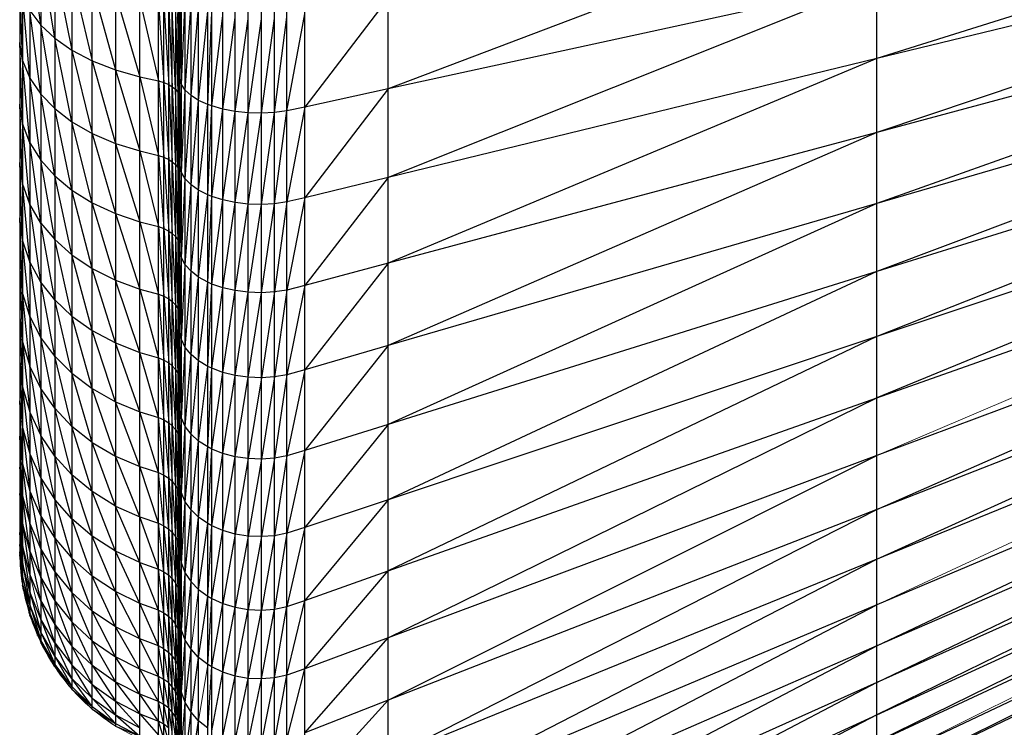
# Paper-space layout '_Right' of a CAD drawing. Header units: millimetres. Extents: x -464 to -1, y 0 to 650.
# Tile 2 of 50: x -464 to -449, y 6 to 16. Entities that reach past the tile are written whole.
import ezdxf

# ---------------------------------------------------------------- set-up
doc = ezdxf.new("R2010")
doc.units = ezdxf.units.MM

psp = doc.layouts.new('_Right')

# ---------------------------------------------------------------- linework, layer by layer
at = {"color": 7, "linetype": 'Continuous', "lineweight": 25}
for p, q in [((-461.262, 3.719), (-461.262, 646.63)), ((-463.602, 26.301), (-463.602, 8.106)), ((-463.562, 26.301), (-463.562, 7.657)), ((-463.456, 26.301), (-463.456, 7.217)), ((-463.294, 26.301), (-463.294, 6.813)), ((-463.09, 26.301), (-463.09, 6.457)), ((-462.838, 26.301), (-462.838, 6.13)), ((-462.541, 5.84), (-462.541, 26.301)), ((-462.201, 26.301), (-462.201, 5.59)), ((-461.843, 5.4), (-461.843, 26.301)), ((-461.571, 5.291), (-461.571, 26.301)), ((-461.491, 5.245), (-461.491, 26.301)), ((-461.421, 5.188), (-461.421, 26.301)), ((-461.368, 5.13), (-461.368, 26.301)), ((-461.322, 26.301), (-461.322, 5.061)), ((-461.288, 26.301), (-461.288, 4.986)), ((-461.268, 26.301), (-461.268, 4.907)), ((-461.26, 2.683), (-461.26, 26.301)), ((-461.259, 1.778), (-461.259, 26.301)), ((-461.258, 1.283), (-461.258, 26.301)), ((-461.235, 1.101), (-461.235, 26.301)), ((-461.18, 0.911), (-461.18, 26.301)), ((-461.094, 0.736), (-461.094, 26.301)), ((-460.982, 0.579), (-460.982, 26.301)), ((-460.848, 0.444), (-460.848, 26.301)), ((-460.789, 0.397), (-460.789, 26.301)), ((-460.629, 0.297), (-460.629, 26.301)), ((-460.446, 0.221), (-460.446, 26.301)), ((-460.258, 0.178), (-460.258, 26.301)), ((-460.064, 0.166), (-460.064, 26.301)), ((-459.873, 0.187), (-459.873, 26.301)), ((-459.691, 0.237), (-459.691, 26.301)), ((-459.426, 0.36), (-459.426, 26.301)), ((-458.207, 0.953), (-458.207, 26.301)), ((-451.05, 4.44), (-451.05, 26.301)), ((-439.409, 19.035), (-451.05, 15.37)), ((-439.409, 18.206), (-451.05, 14.288)), ((-439.409, 18.206), (-451.05, 15.37)), ((-451.05, 17.642), (-458.207, 14.925)), ((-439.409, 17.404), (-451.05, 13.246)), ((-439.409, 17.404), (-451.05, 14.288)), ((-463.294, 15.859), (-463.456, 17.107)), ((-463.09, 15.668), (-463.294, 16.912)), ((-463.09, 16.741), (-462.838, 15.493)), ((-462.838, 16.583), (-462.541, 15.337)), ((-461.26, 15.701), (-461.259, 16.588)), ((-439.409, 16.633), (-451.05, 13.246)), ((-439.409, 16.633), (-451.05, 12.249)), ((-463.562, 15.342), (-463.602, 16.552)), ((-462.541, 16.444), (-462.201, 15.204)), ((-451.05, 16.49), (-458.207, 13.627)), ((-451.05, 16.49), (-458.207, 14.925)), ((-463.456, 15.084), (-463.562, 16.311)), ((-462.201, 16.323), (-461.843, 15.102)), ((-461.259, 15.295), (-461.258, 16.392)), ((-461.258, 15.073), (-461.235, 16.32)), ((-461.843, 16.232), (-461.571, 15.043)), ((-461.571, 16.179), (-461.491, 15.018)), ((-461.491, 16.157), (-461.421, 14.988)), ((-461.26, 15.701), (-461.262, 16.166)), ((-461.235, 14.991), (-461.18, 16.245)), ((-461.18, 14.906), (-461.094, 16.175)), ((-458.207, 16.261), (-459.426, 14.658)), ((-463.456, 16.076), (-463.294, 15.859)), ((-463.294, 14.846), (-463.456, 16.076)), ((-461.421, 16.13), (-461.368, 14.957)), ((-461.322, 14.92), (-461.368, 16.102)), ((-461.322, 16.068), (-461.288, 14.88)), ((-461.268, 14.838), (-461.288, 16.032)), ((-461.094, 14.827), (-460.982, 16.113)), ((-460.982, 14.757), (-460.848, 16.06)), ((-460.848, 14.696), (-460.789, 16.041)), ((-459.691, 14.604), (-459.426, 16.026)), ((-461.262, 15.485), (-461.268, 15.995)), ((-461.26, 15.701), (-461.262, 15.929)), ((-460.789, 14.675), (-460.629, 16.001)), ((-460.629, 14.63), (-460.446, 15.971)), ((-460.446, 14.596), (-460.258, 15.954)), ((-460.258, 14.577), (-460.064, 15.95)), ((-460.064, 14.572), (-459.873, 15.958)), ((-459.873, 14.581), (-459.691, 15.978)), ((-439.409, 15.894), (-451.05, 12.249)), ((-439.409, 15.894), (-451.05, 11.299)), ((-463.294, 15.859), (-463.09, 15.668)), ((-463.09, 14.637), (-463.294, 15.859)), ((-463.562, 15.342), (-463.602, 15.606)), ((-463.562, 14.417), (-463.602, 15.606)), ((-463.09, 15.668), (-462.838, 15.493)), ((-462.838, 14.445), (-463.09, 15.668)), ((-461.262, 15.01), (-461.26, 15.701)), ((-461.259, 15.295), (-461.26, 15.701)), ((-462.838, 15.493), (-462.541, 15.337)), ((-462.838, 15.493), (-462.541, 14.274)), ((-461.268, 14.838), (-461.262, 15.485)), ((-463.562, 15.342), (-463.456, 15.084)), ((-463.456, 14.137), (-463.562, 15.342)), ((-462.541, 15.337), (-462.201, 15.204)), ((-462.541, 15.337), (-462.201, 14.127)), ((-461.26, 14.492), (-461.259, 15.295)), ((-461.258, 15.073), (-461.259, 15.295)), ((-451.05, 15.37), (-458.207, 12.372)), ((-451.05, 15.37), (-458.207, 13.627)), ((-462.201, 15.204), (-461.843, 15.102)), ((-462.201, 15.204), (-461.843, 14.016)), ((-439.409, 15.19), (-451.05, 11.299)), ((-439.409, 15.19), (-451.05, 10.4)), ((-463.456, 15.084), (-463.294, 14.846)), ((-463.294, 13.879), (-463.456, 15.084)), ((-461.843, 15.102), (-461.571, 15.043)), ((-461.843, 15.102), (-461.571, 13.952)), ((-461.571, 15.043), (-461.491, 15.018)), ((-461.571, 15.043), (-461.491, 13.924)), ((-461.491, 15.018), (-461.421, 14.988)), ((-461.491, 15.018), (-461.421, 13.891)), ((-461.26, 14.492), (-461.262, 15.01)), ((-461.259, 14.039), (-461.258, 15.073)), ((-461.235, 14.991), (-461.258, 15.073)), ((-461.421, 14.988), (-461.368, 14.957)), ((-461.421, 14.988), (-461.368, 13.857)), ((-461.368, 14.957), (-461.322, 14.92)), ((-461.368, 14.957), (-461.322, 13.816)), ((-461.322, 14.92), (-461.288, 14.88)), ((-461.288, 13.772), (-461.322, 14.92)), ((-461.288, 14.88), (-461.268, 14.838)), ((-461.288, 14.88), (-461.268, 13.726)), ((-461.258, 13.792), (-461.235, 14.991)), ((-461.18, 14.906), (-461.235, 14.991)), ((-461.235, 13.701), (-461.18, 14.906)), ((-461.094, 14.827), (-461.18, 14.906)), ((-458.207, 14.925), (-459.426, 14.658)), ((-458.207, 14.925), (-459.426, 13.33)), ((-463.294, 14.846), (-463.09, 14.637)), ((-463.09, 13.652), (-463.294, 14.846)), ((-461.268, 14.838), (-461.262, 14.796)), ((-461.262, 14.552), (-461.268, 14.838)), ((-461.18, 13.606), (-461.094, 14.827)), ((-460.982, 14.757), (-461.094, 14.827)), ((-461.094, 13.518), (-460.982, 14.757)), ((-460.848, 14.696), (-460.982, 14.757)), ((-463.562, 14.417), (-463.602, 14.703)), ((-463.562, 13.538), (-463.602, 14.703)), ((-463.09, 14.637), (-462.838, 14.445)), ((-462.838, 13.443), (-463.09, 14.637)), ((-460.982, 13.44), (-460.848, 14.696)), ((-460.789, 14.675), (-460.848, 14.696)), ((-460.848, 13.373), (-460.789, 14.675)), ((-460.629, 14.63), (-460.789, 14.675)), ((-460.789, 13.349), (-460.629, 14.63)), ((-460.446, 14.596), (-460.629, 14.63)), ((-460.629, 13.299), (-460.446, 14.596)), ((-460.258, 14.577), (-460.446, 14.596)), ((-460.446, 13.261), (-460.258, 14.577)), ((-460.064, 14.572), (-460.258, 14.577)), ((-460.258, 13.239), (-460.064, 14.572)), ((-459.873, 14.581), (-460.064, 14.572)), ((-460.064, 13.234), (-459.873, 14.581)), ((-459.691, 14.604), (-459.873, 14.581)), ((-459.873, 13.244), (-459.691, 14.604)), ((-459.426, 14.658), (-459.691, 14.604)), ((-459.426, 14.658), (-459.691, 13.269)), ((-462.838, 14.445), (-462.541, 14.274)), ((-462.541, 13.258), (-462.838, 14.445)), ((-461.268, 13.726), (-461.262, 14.552)), ((-461.262, 13.892), (-461.26, 14.492)), ((-461.259, 14.039), (-461.26, 14.492)), ((-451.05, 10.4), (-439.409, 14.524)), ((-463.456, 14.137), (-463.562, 14.417)), ((-463.456, 13.237), (-463.562, 14.417)), ((-451.05, 14.288), (-458.207, 11.164)), ((-451.05, 14.288), (-458.207, 12.372)), ((-463.456, 14.137), (-463.294, 13.879)), ((-463.294, 12.96), (-463.456, 14.137)), ((-462.541, 14.274), (-462.201, 14.127)), ((-462.541, 14.274), (-462.201, 13.099)), ((-462.201, 14.127), (-461.843, 14.016)), ((-462.201, 14.127), (-461.843, 12.978)), ((-461.843, 14.016), (-461.571, 13.952)), ((-461.843, 14.016), (-461.571, 12.909)), ((-461.26, 13.323), (-461.259, 14.039)), ((-461.258, 13.792), (-461.259, 14.039)), ((-463.562, 13.538), (-463.602, 13.846)), ((-463.562, 12.71), (-463.602, 13.846)), ((-463.294, 13.879), (-463.09, 13.652)), ((-463.09, 12.717), (-463.294, 13.879)), ((-461.571, 13.952), (-461.491, 13.924)), ((-461.571, 13.952), (-461.491, 12.879)), ((-461.491, 13.924), (-461.421, 13.891)), ((-461.491, 13.924), (-461.421, 12.843)), ((-461.421, 13.891), (-461.368, 13.857)), ((-461.421, 13.891), (-461.368, 12.806)), ((-461.368, 13.857), (-461.322, 13.816)), ((-461.368, 13.857), (-461.322, 12.762)), ((-461.26, 13.323), (-461.262, 13.892)), ((-451.05, 8.765), (-439.409, 13.898)), ((-439.409, 13.898), (-451.05, 9.554)), ((-461.322, 13.816), (-461.288, 13.772)), ((-461.322, 13.816), (-461.288, 12.714)), ((-461.288, 13.772), (-461.268, 13.726)), ((-461.288, 13.772), (-461.268, 12.664)), ((-461.262, 13.68), (-461.268, 13.726)), ((-461.259, 12.825), (-461.258, 13.792)), ((-461.235, 13.701), (-461.258, 13.792)), ((-461.258, 12.553), (-461.235, 13.701)), ((-461.18, 13.606), (-461.235, 13.701)), ((-463.09, 13.652), (-462.838, 13.443)), ((-462.838, 12.493), (-463.09, 13.652)), ((-461.268, 12.664), (-461.262, 13.68)), ((-461.235, 12.453), (-461.18, 13.606)), ((-461.094, 13.518), (-461.18, 13.606)), ((-458.207, 13.627), (-459.426, 13.33)), ((-458.207, 13.627), (-459.426, 12.046)), ((-463.456, 13.237), (-463.562, 13.538)), ((-463.456, 12.39), (-463.562, 13.538)), ((-462.838, 13.443), (-462.541, 13.258)), ((-462.541, 12.294), (-462.838, 13.443)), ((-461.18, 12.349), (-461.094, 13.518)), ((-460.982, 13.44), (-461.094, 13.518)), ((-461.094, 12.253), (-460.982, 13.44)), ((-460.848, 13.373), (-460.982, 13.44)), ((-461.262, 12.99), (-461.26, 13.323)), ((-461.259, 12.825), (-461.26, 13.323)), ((-460.982, 12.166), (-460.848, 13.373)), ((-460.789, 13.349), (-460.848, 13.373)), ((-460.848, 12.092), (-460.789, 13.349)), ((-460.629, 13.299), (-460.789, 13.349)), ((-460.789, 12.067), (-460.629, 13.299)), ((-460.446, 13.261), (-460.629, 13.299)), ((-459.691, 13.269), (-459.873, 13.244)), ((-459.691, 13.269), (-459.873, 11.951)), ((-459.426, 13.33), (-459.691, 13.269)), ((-459.426, 13.33), (-459.691, 11.979)), ((-451.05, 8.036), (-439.409, 13.314)), ((-439.409, 13.314), (-451.05, 8.765)), ((-463.294, 12.96), (-463.456, 13.237)), ((-463.294, 12.095), (-463.456, 13.237)), ((-462.541, 13.258), (-462.201, 13.099)), ((-462.201, 12.123), (-462.541, 13.258)), ((-460.629, 12.012), (-460.446, 13.261)), ((-460.258, 13.239), (-460.446, 13.261)), ((-460.446, 11.97), (-460.258, 13.239)), ((-460.064, 13.234), (-460.258, 13.239)), ((-460.258, 11.946), (-460.064, 13.234)), ((-459.873, 13.244), (-460.064, 13.234)), ((-460.064, 11.94), (-459.873, 13.244)), ((-451.05, 13.246), (-458.207, 11.164)), ((-451.05, 13.246), (-458.207, 10.008)), ((-463.562, 12.71), (-463.602, 13.037)), ((-463.562, 11.936), (-463.602, 13.037)), ((-462.201, 13.099), (-461.843, 12.978)), ((-462.201, 13.099), (-461.843, 11.993)), ((-461.843, 12.978), (-461.571, 12.909)), ((-461.843, 12.978), (-461.571, 11.919)), ((-461.26, 12.197), (-461.262, 12.99)), ((-463.294, 12.96), (-463.09, 12.717)), ((-463.09, 11.835), (-463.294, 12.96)), ((-461.571, 12.909), (-461.491, 12.879)), ((-461.571, 12.909), (-461.491, 11.887)), ((-461.491, 12.879), (-461.421, 12.843)), ((-461.491, 12.879), (-461.421, 11.848)), ((-461.421, 12.843), (-461.368, 12.806)), ((-461.421, 12.843), (-461.368, 11.809)), ((-463.456, 12.39), (-463.562, 12.71)), ((-463.456, 11.597), (-463.562, 12.71)), ((-463.09, 12.717), (-462.838, 12.493)), ((-462.838, 11.597), (-463.09, 12.717)), ((-461.368, 12.806), (-461.322, 12.762)), ((-461.368, 12.806), (-461.322, 11.761)), ((-461.322, 12.762), (-461.288, 12.714)), ((-461.322, 12.762), (-461.288, 11.71)), ((-461.288, 12.714), (-461.268, 12.664)), ((-461.288, 12.714), (-461.268, 11.656)), ((-461.26, 12.197), (-461.262, 12.816)), ((-461.26, 12.197), (-461.259, 12.825)), ((-461.258, 12.553), (-461.259, 12.825)), ((-439.409, 12.774), (-458.207, 5.123)), ((-461.262, 12.615), (-461.268, 12.664)), ((-461.262, 11.924), (-461.268, 12.664)), ((-461.259, 11.657), (-461.258, 12.553)), ((-461.235, 12.453), (-461.258, 12.553)), ((-462.838, 12.493), (-462.541, 12.294)), ((-462.541, 11.385), (-462.838, 12.493)), ((-461.258, 11.361), (-461.235, 12.453)), ((-461.18, 12.349), (-461.235, 12.453)), ((-463.602, 12.281), (-463.562, 11.936)), ((-463.602, 12.281), (-463.562, 11.218)), ((-463.294, 12.095), (-463.456, 12.39)), ((-463.294, 11.285), (-463.456, 12.39)), ((-462.541, 12.294), (-462.201, 12.123)), ((-462.201, 11.203), (-462.541, 12.294)), ((-461.235, 11.253), (-461.18, 12.349)), ((-461.094, 12.253), (-461.18, 12.349)), ((-458.207, 12.372), (-459.426, 12.046)), ((-458.207, 12.372), (-459.426, 10.81)), ((-451.05, 6.765), (-439.409, 12.279)), ((-439.409, 12.279), (-451.05, 7.369)), ((-462.201, 12.123), (-461.843, 11.993)), ((-461.843, 11.065), (-462.201, 12.123)), ((-461.262, 12.068), (-461.26, 12.197)), ((-461.259, 11.657), (-461.26, 12.197)), ((-461.18, 11.139), (-461.094, 12.253)), ((-460.982, 12.166), (-461.094, 12.253)), ((-461.094, 11.034), (-460.982, 12.166)), ((-460.848, 12.092), (-460.982, 12.166)), ((-451.05, 12.249), (-458.207, 10.008)), ((-451.05, 12.249), (-458.207, 8.906)), ((-463.09, 11.835), (-463.294, 12.095)), ((-463.09, 11.011), (-463.294, 12.095)), ((-461.843, 11.993), (-461.571, 11.919)), ((-461.843, 11.993), (-461.571, 10.985)), ((-461.26, 11.12), (-461.262, 12.068)), ((-460.982, 10.941), (-460.848, 12.092)), ((-460.789, 12.067), (-460.848, 12.092)), ((-460.848, 10.86), (-460.789, 12.067)), ((-460.629, 12.012), (-460.789, 12.067)), ((-460.789, 10.832), (-460.629, 12.012)), ((-460.446, 11.97), (-460.629, 12.012)), ((-460.629, 10.772), (-460.446, 11.97)), ((-460.258, 11.946), (-460.446, 11.97)), ((-459.691, 11.979), (-459.873, 11.951)), ((-459.691, 11.979), (-459.873, 10.707)), ((-459.426, 12.046), (-459.691, 11.979)), ((-459.426, 12.046), (-459.691, 10.737)), ((-463.456, 11.597), (-463.562, 11.936)), ((-463.456, 10.862), (-463.562, 11.936)), ((-463.09, 11.835), (-462.838, 11.597)), ((-462.838, 10.759), (-463.09, 11.835)), ((-461.571, 11.919), (-461.491, 11.887)), ((-461.571, 11.919), (-461.491, 10.952)), ((-461.491, 11.887), (-461.421, 11.848)), ((-461.491, 11.887), (-461.421, 10.911)), ((-461.421, 11.848), (-461.368, 11.809)), ((-461.421, 11.848), (-461.368, 10.868)), ((-461.268, 11.656), (-461.262, 11.924)), ((-460.446, 10.727), (-460.258, 11.946)), ((-460.064, 11.94), (-460.258, 11.946)), ((-460.258, 10.701), (-460.064, 11.94)), ((-459.873, 11.951), (-460.064, 11.94)), ((-459.873, 11.951), (-460.064, 10.695)), ((-451.05, 6.228), (-439.409, 11.833)), ((-439.409, 11.833), (-451.05, 6.765)), ((-461.368, 11.809), (-461.322, 11.761)), ((-461.368, 11.809), (-461.322, 10.817)), ((-461.322, 11.761), (-461.288, 11.71)), ((-461.322, 11.761), (-461.288, 10.763)), ((-461.288, 11.71), (-461.268, 11.656)), ((-461.288, 11.71), (-461.268, 10.706)), ((-461.26, 11.12), (-461.262, 11.786)), ((-463.602, 11.581), (-463.562, 11.218)), ((-463.602, 11.581), (-463.562, 10.559)), ((-463.294, 11.285), (-463.456, 11.597)), ((-463.294, 10.535), (-463.456, 11.597)), ((-462.838, 11.597), (-462.541, 11.385)), ((-462.541, 10.535), (-462.838, 11.597)), ((-461.268, 11.656), (-461.262, 11.603)), ((-461.262, 11.118), (-461.268, 11.656)), ((-461.26, 11.12), (-461.259, 11.657)), ((-461.258, 11.361), (-461.259, 11.657)), ((-439.409, 11.434), (-451.05, 6.228)), ((-439.409, 11.434), (-451.05, 5.758)), ((-463.09, 11.011), (-463.294, 11.285)), ((-463.09, 10.247), (-463.294, 11.285)), ((-462.541, 11.385), (-462.201, 11.203)), ((-462.201, 10.343), (-462.541, 11.385)), ((-461.259, 10.538), (-461.258, 11.361)), ((-461.235, 11.253), (-461.258, 11.361)), ((-461.258, 10.22), (-461.235, 11.253)), ((-461.18, 11.139), (-461.235, 11.253)), ((-451.05, 11.299), (-458.207, 8.906)), ((-451.05, 11.299), (-458.207, 7.864)), ((-463.562, 11.218), (-463.456, 10.862)), ((-463.562, 11.218), (-463.456, 10.188)), ((-462.201, 11.203), (-461.843, 11.065)), ((-461.843, 10.196), (-462.201, 11.203)), ((-461.268, 10.706), (-461.262, 11.118)), ((-461.262, 11.181), (-461.26, 11.12)), ((-461.26, 10.093), (-461.262, 11.181)), ((-461.259, 10.538), (-461.26, 11.12)), ((-461.235, 10.103), (-461.18, 11.139)), ((-461.094, 11.034), (-461.18, 11.139)), ((-458.207, 11.164), (-459.426, 10.81)), ((-458.207, 11.164), (-459.426, 9.626)), ((-462.838, 10.759), (-463.09, 11.011)), ((-462.838, 9.982), (-463.09, 11.011)), ((-461.843, 11.065), (-461.571, 10.985)), ((-461.571, 10.113), (-461.843, 11.065)), ((-461.571, 10.985), (-461.491, 10.952)), ((-461.571, 10.985), (-461.491, 10.077)), ((-461.18, 9.981), (-461.094, 11.034)), ((-460.982, 10.941), (-461.094, 11.034)), ((-451.05, 5.758), (-439.409, 11.087)), ((-439.409, 11.087), (-451.05, 5.358)), ((-463.602, 10.938), (-463.562, 10.559)), ((-463.602, 10.938), (-463.562, 9.963)), ((-463.294, 10.535), (-463.456, 10.862)), ((-463.294, 9.846), (-463.456, 10.862)), ((-461.491, 10.952), (-461.421, 10.911)), ((-461.491, 10.952), (-461.421, 10.034)), ((-461.421, 10.911), (-461.368, 10.868)), ((-461.421, 10.911), (-461.368, 9.989)), ((-461.368, 10.868), (-461.322, 10.817)), ((-461.368, 10.868), (-461.322, 9.935)), ((-461.322, 10.817), (-461.288, 10.763)), ((-461.322, 10.817), (-461.288, 9.877)), ((-461.094, 9.868), (-460.982, 10.941)), ((-460.848, 10.86), (-460.982, 10.941)), ((-460.982, 9.767), (-460.848, 10.86)), ((-460.789, 10.832), (-460.848, 10.86)), ((-460.848, 9.681), (-460.789, 10.832)), ((-460.629, 10.772), (-460.789, 10.832)), ((-462.838, 10.759), (-462.541, 10.535)), ((-462.541, 9.747), (-462.838, 10.759)), ((-461.288, 10.763), (-461.268, 10.706)), ((-461.288, 10.763), (-461.268, 9.817)), ((-461.268, 10.706), (-461.262, 10.649)), ((-461.262, 10.353), (-461.268, 10.706)), ((-461.26, 10.093), (-461.262, 10.804)), ((-460.789, 9.65), (-460.629, 10.772)), ((-460.446, 10.727), (-460.629, 10.772)), ((-460.629, 9.586), (-460.446, 10.727)), ((-460.258, 10.701), (-460.446, 10.727)), ((-460.446, 9.537), (-460.258, 10.701)), ((-460.064, 10.695), (-460.258, 10.701)), ((-460.064, 10.695), (-460.258, 9.509)), ((-459.873, 10.707), (-460.064, 10.695)), ((-459.873, 10.707), (-460.064, 9.502)), ((-459.691, 10.737), (-459.873, 10.707)), ((-459.691, 10.737), (-459.873, 9.515)), ((-459.426, 10.81), (-459.691, 10.737)), ((-459.426, 10.81), (-459.691, 9.548)), ((-458.207, 2.018), (-439.409, 10.791)), ((-463.562, 10.559), (-463.456, 10.188)), ((-463.562, 10.559), (-463.456, 9.578)), ((-463.09, 10.247), (-463.294, 10.535)), ((-463.09, 9.546), (-463.294, 10.535)), ((-462.541, 10.535), (-462.201, 10.343)), ((-462.201, 9.546), (-462.541, 10.535)), ((-461.26, 10.093), (-461.259, 10.538)), ((-461.258, 10.22), (-461.259, 10.538)), ((-451.05, 4.772), (-439.409, 10.547)), ((-439.409, 10.547), (-451.05, 5.029)), ((-458.207, 6.884), (-451.05, 10.4)), ((-458.207, 7.864), (-451.05, 10.4)), ((-463.602, 10.357), (-463.562, 9.963)), ((-463.562, 9.431), (-463.602, 10.357)), ((-462.838, 9.982), (-463.09, 10.247)), ((-462.838, 9.27), (-463.09, 10.247)), ((-462.201, 10.343), (-461.843, 10.196)), ((-461.843, 9.392), (-462.201, 10.343)), ((-461.268, 9.817), (-461.262, 10.353)), ((-461.262, 10.333), (-461.26, 10.093)), ((-439.409, 10.356), (-451.05, 4.772)), ((-463.456, 10.188), (-463.294, 9.846)), ((-463.456, 10.188), (-463.294, 9.223)), ((-461.843, 10.196), (-461.571, 10.113)), ((-461.571, 9.304), (-461.843, 10.196)), ((-461.571, 10.113), (-461.491, 10.077)), ((-461.491, 9.266), (-461.571, 10.113)), ((-461.259, 9.472), (-461.258, 10.22)), ((-461.235, 10.103), (-461.258, 10.22)), ((-461.258, 9.132), (-461.235, 10.103)), ((-461.18, 9.981), (-461.235, 10.103)), ((-463.562, 9.963), (-463.456, 9.578)), ((-463.562, 9.963), (-463.456, 9.034)), ((-462.541, 9.747), (-462.838, 9.982)), ((-462.541, 9.025), (-462.838, 9.982)), ((-461.491, 10.077), (-461.421, 10.034)), ((-461.491, 10.077), (-461.421, 9.221)), ((-461.421, 10.034), (-461.368, 9.989)), ((-461.421, 10.034), (-461.368, 9.174)), ((-461.368, 9.989), (-461.322, 9.935)), ((-461.368, 9.989), (-461.322, 9.117)), ((-461.262, 9.876), (-461.26, 10.093)), ((-461.259, 9.472), (-461.26, 10.093)), ((-461.235, 9.008), (-461.18, 9.981)), ((-461.094, 9.868), (-461.18, 9.981)), ((-458.207, 10.008), (-459.426, 9.626)), ((-458.207, 10.008), (-459.426, 8.499)), ((-463.602, 9.838), (-463.562, 9.431)), ((-463.562, 8.966), (-463.602, 9.838)), ((-463.09, 9.546), (-463.294, 9.846)), ((-463.09, 8.911), (-463.294, 9.846)), ((-461.322, 9.935), (-461.288, 9.877)), ((-461.322, 9.935), (-461.288, 9.057)), ((-461.288, 9.877), (-461.268, 9.817)), ((-461.288, 9.877), (-461.268, 8.993)), ((-461.262, 9.757), (-461.268, 9.817)), ((-461.26, 9.122), (-461.262, 9.876)), ((-461.18, 8.878), (-461.094, 9.868)), ((-460.982, 9.767), (-461.094, 9.868)), ((-462.541, 9.747), (-462.201, 9.546)), ((-462.201, 8.814), (-462.541, 9.747)), ((-461.262, 9.757), (-461.268, 8.993)), ((-461.094, 8.757), (-460.982, 9.767)), ((-460.848, 9.681), (-460.982, 9.767)), ((-460.982, 8.649), (-460.848, 9.681)), ((-460.789, 9.65), (-460.848, 9.681)), ((-463.456, 9.578), (-463.294, 9.223)), ((-463.456, 9.578), (-463.294, 8.667)), ((-462.838, 9.27), (-463.09, 9.546)), ((-462.838, 8.625), (-463.09, 9.546)), ((-462.201, 9.546), (-461.843, 9.392)), ((-461.843, 8.654), (-462.201, 9.546)), ((-461.26, 9.122), (-461.262, 9.528)), ((-460.848, 8.557), (-460.789, 9.65)), ((-460.629, 9.586), (-460.789, 9.65)), ((-460.789, 8.525), (-460.629, 9.586)), ((-460.446, 9.537), (-460.629, 9.586)), ((-460.629, 8.456), (-460.446, 9.537)), ((-460.258, 9.509), (-460.446, 9.537)), ((-459.691, 9.548), (-459.873, 9.515)), ((-459.691, 9.548), (-459.873, 8.38)), ((-459.426, 9.626), (-459.691, 9.548)), ((-459.426, 9.626), (-459.691, 8.415)), ((-458.207, 5.969), (-451.05, 9.554)), ((-451.05, 9.554), (-458.207, 6.884)), ((-463.562, 8.966), (-463.602, 9.384)), ((-463.602, 9.384), (-463.562, 8.57)), ((-463.562, 9.431), (-463.456, 9.034)), ((-463.456, 8.558), (-463.562, 9.431)), ((-461.843, 9.392), (-461.571, 9.304)), ((-461.571, 8.562), (-461.843, 9.392)), ((-461.26, 9.122), (-461.259, 9.472)), ((-461.258, 9.132), (-461.259, 9.472)), ((-460.258, 9.509), (-460.446, 8.404)), ((-460.064, 9.502), (-460.258, 9.509)), ((-460.064, 9.502), (-460.258, 8.374)), ((-459.873, 9.515), (-460.064, 9.502)), ((-459.873, 9.515), (-460.064, 8.366)), ((-462.541, 9.025), (-462.838, 9.27)), ((-462.541, 8.371), (-462.838, 9.27)), ((-461.571, 9.304), (-461.491, 9.266)), ((-461.491, 8.523), (-461.571, 9.304)), ((-461.491, 9.266), (-461.421, 9.221)), ((-461.421, 8.475), (-461.491, 9.266)), ((-463.294, 9.223), (-463.09, 8.911)), ((-463.294, 9.223), (-463.09, 8.345)), ((-461.421, 9.221), (-461.368, 9.174)), ((-461.421, 9.221), (-461.368, 8.426)), ((-461.368, 9.174), (-461.322, 9.117)), ((-461.368, 9.174), (-461.322, 8.367)), ((-461.322, 9.117), (-461.288, 9.057)), ((-461.322, 9.117), (-461.288, 8.304)), ((-461.262, 9.002), (-461.26, 9.122)), ((-461.26, 9.122), (-461.259, 8.464)), ((-461.259, 8.464), (-461.258, 9.132)), ((-461.235, 9.008), (-461.258, 9.132)), ((-463.562, 8.57), (-463.602, 8.997)), ((-463.602, 8.997), (-463.562, 8.243)), ((-463.562, 8.966), (-463.456, 8.558)), ((-463.456, 8.152), (-463.562, 8.966)), ((-463.456, 9.034), (-463.294, 8.667)), ((-463.456, 9.034), (-463.294, 8.181)), ((-462.201, 8.814), (-462.541, 9.025)), ((-462.201, 8.152), (-462.541, 9.025)), ((-461.288, 9.057), (-461.268, 8.993)), ((-461.268, 8.238), (-461.288, 9.057)), ((-461.268, 8.993), (-461.262, 8.93)), ((-461.262, 8.33), (-461.268, 8.993)), ((-461.26, 8.209), (-461.262, 9.002)), ((-461.258, 8.103), (-461.235, 9.008)), ((-461.18, 8.878), (-461.235, 9.008)), ((-462.838, 8.625), (-463.09, 8.911)), ((-462.838, 8.05), (-463.09, 8.911)), ((-462.201, 8.814), (-461.843, 8.654)), ((-461.843, 7.985), (-462.201, 8.814)), ((-461.235, 7.971), (-461.18, 8.878)), ((-461.094, 8.757), (-461.18, 8.878)), ((-458.207, 8.906), (-459.426, 8.499)), ((-458.207, 8.906), (-459.426, 7.432)), ((-463.602, 8.678), (-463.562, 7.987)), ((-463.294, 8.667), (-463.09, 8.345)), ((-463.294, 8.667), (-463.09, 7.85)), ((-461.843, 8.654), (-461.571, 8.562)), ((-461.571, 7.89), (-461.843, 8.654)), ((-461.26, 8.209), (-461.262, 8.77)), ((-461.18, 7.833), (-461.094, 8.757)), ((-460.982, 8.649), (-461.094, 8.757)), ((-451.05, 8.765), (-458.207, 5.969)), ((-458.207, 5.123), (-451.05, 8.765)), ((-463.456, 8.152), (-463.562, 8.57)), ((-463.562, 8.57), (-463.456, 7.817)), ((-463.456, 8.558), (-463.294, 8.181)), ((-463.294, 7.767), (-463.456, 8.558)), ((-462.541, 8.371), (-462.838, 8.625)), ((-462.541, 7.787), (-462.838, 8.625)), ((-461.571, 8.562), (-461.491, 8.523)), ((-461.491, 7.849), (-461.571, 8.562)), ((-461.491, 8.523), (-461.421, 8.475)), ((-461.421, 7.8), (-461.491, 8.523)), ((-461.094, 7.705), (-460.982, 8.649)), ((-460.848, 8.557), (-460.982, 8.649)), ((-460.982, 7.591), (-460.848, 8.557)), ((-460.789, 8.525), (-460.848, 8.557)), ((-460.848, 7.493), (-460.789, 8.525)), ((-460.629, 8.456), (-460.789, 8.525)), ((-463.562, 7.987), (-463.602, 8.428)), ((-463.562, 7.804), (-463.602, 8.428)), ((-462.201, 8.152), (-462.541, 8.371)), ((-462.201, 7.561), (-462.541, 8.371)), ((-461.421, 8.475), (-461.368, 8.426)), ((-461.368, 7.749), (-461.421, 8.475)), ((-461.368, 8.426), (-461.322, 8.367)), ((-461.368, 8.426), (-461.322, 7.688)), ((-461.322, 8.367), (-461.288, 8.304)), ((-461.322, 8.367), (-461.288, 7.622)), ((-461.26, 8.209), (-461.259, 8.464)), ((-461.259, 8.464), (-461.258, 8.103)), ((-460.789, 7.459), (-460.629, 8.456)), ((-460.446, 8.404), (-460.629, 8.456)), ((-460.446, 8.404), (-460.629, 7.386)), ((-460.258, 8.374), (-460.446, 8.404)), ((-460.258, 8.374), (-460.446, 7.331)), ((-460.064, 8.366), (-460.258, 8.374)), ((-460.064, 8.366), (-460.258, 7.3)), ((-459.873, 8.38), (-460.064, 8.366)), ((-459.873, 8.38), (-460.064, 7.291)), ((-459.691, 8.415), (-459.873, 8.38)), ((-459.691, 8.415), (-459.873, 7.306)), ((-459.426, 8.499), (-459.691, 8.415)), ((-459.426, 8.499), (-459.691, 7.343)), ((-463.562, 7.804), (-463.602, 8.249)), ((-463.602, 8.249), (-463.562, 7.694)), ((-463.456, 7.817), (-463.562, 8.243)), ((-463.562, 8.243), (-463.456, 7.556)), ((-463.09, 8.345), (-462.838, 8.05)), ((-463.09, 8.345), (-462.838, 7.546)), ((-461.268, 8.238), (-461.288, 8.304)), ((-461.268, 7.554), (-461.288, 8.304)), ((-461.262, 8.33), (-461.268, 8.238)), ((-461.262, 8.172), (-461.268, 8.238)), ((-461.268, 8.238), (-461.262, 7.753)), ((-463.602, 8.12), (-463.603, 8.119)), ((-463.562, 7.694), (-463.602, 8.142)), ((-463.562, 7.694), (-463.602, 8.106)), ((-463.456, 8.152), (-463.294, 7.767)), ((-463.294, 7.425), (-463.456, 8.152)), ((-463.294, 8.181), (-463.09, 7.85)), ((-463.294, 8.181), (-463.09, 7.428)), ((-461.843, 7.985), (-462.201, 8.152)), ((-461.843, 7.389), (-462.201, 8.152)), ((-461.262, 8.188), (-461.26, 8.209)), ((-461.26, 7.357), (-461.262, 8.188)), ((-461.259, 7.515), (-461.26, 8.209)), ((-461.259, 7.515), (-461.258, 8.103)), ((-461.258, 8.103), (-461.235, 7.971)), ((-463.456, 7.556), (-463.562, 7.987)), ((-463.562, 7.987), (-463.456, 7.368)), ((-462.541, 7.787), (-462.838, 8.05)), ((-462.541, 7.276), (-462.838, 8.05)), ((-461.843, 7.985), (-461.571, 7.89)), ((-461.571, 7.291), (-461.843, 7.985)), ((-461.26, 7.357), (-461.262, 8.059)), ((-461.258, 7.136), (-461.235, 7.971)), ((-461.235, 7.971), (-461.18, 7.833)), ((-458.207, 4.349), (-451.05, 8.036)), ((-463.456, 7.368), (-463.562, 7.804)), ((-463.294, 7.425), (-463.456, 7.817)), ((-463.09, 7.85), (-462.838, 7.546)), ((-463.09, 7.85), (-462.838, 7.117)), ((-462.201, 7.561), (-462.541, 7.787)), ((-462.201, 7.045), (-462.541, 7.787)), ((-461.571, 7.89), (-461.491, 7.849)), ((-461.491, 7.249), (-461.571, 7.89)), ((-461.491, 7.849), (-461.421, 7.8)), ((-461.421, 7.198), (-461.491, 7.849)), ((-461.421, 7.8), (-461.368, 7.749)), ((-461.368, 7.145), (-461.421, 7.8)), ((-461.235, 6.997), (-461.18, 7.833)), ((-461.18, 7.833), (-461.094, 7.705)), ((-459.426, 7.432), (-458.207, 7.864)), ((-459.426, 6.429), (-458.207, 7.864)), ((-463.573, 7.779), (-463.578, 7.768)), ((-463.456, 7.255), (-463.562, 7.694)), ((-463.456, 7.255), (-463.562, 7.657)), ((-463.294, 7.767), (-463.09, 7.428)), ((-463.09, 7.08), (-463.294, 7.767)), ((-461.368, 7.749), (-461.322, 7.688)), ((-461.322, 7.082), (-461.368, 7.749)), ((-461.322, 7.688), (-461.288, 7.622)), ((-461.322, 7.688), (-461.288, 7.015)), ((-461.262, 7.753), (-461.268, 7.554)), ((-461.18, 6.851), (-461.094, 7.705)), ((-461.094, 7.705), (-460.982, 7.591)), ((-463.549, 7.584), (-463.551, 7.612)), ((-463.549, 7.584), (-463.549, 7.605)), ((-463.294, 7.158), (-463.456, 7.556)), ((-463.456, 7.556), (-463.294, 6.966)), ((-462.838, 7.546), (-462.541, 7.276)), ((-462.838, 7.546), (-462.541, 6.841)), ((-461.843, 7.389), (-462.201, 7.561)), ((-461.843, 6.868), (-462.201, 7.561)), ((-461.288, 7.622), (-461.268, 7.554)), ((-461.288, 7.622), (-461.268, 6.943)), ((-461.262, 7.485), (-461.268, 7.554)), ((-461.268, 7.554), (-461.262, 7.228)), ((-461.26, 7.357), (-461.259, 7.515)), ((-461.258, 7.136), (-461.259, 7.515)), ((-460.982, 7.591), (-460.848, 7.493)), ((-463.513, 7.452), (-463.518, 7.439)), ((-463.294, 6.966), (-463.456, 7.368)), ((-463.456, 7.368), (-463.294, 6.851)), ((-463.294, 7.425), (-463.09, 7.08)), ((-463.09, 6.808), (-463.294, 7.425)), ((-463.09, 7.428), (-462.838, 7.117)), ((-463.09, 7.428), (-462.838, 6.764)), ((-461.571, 7.291), (-461.843, 7.389)), ((-461.571, 6.766), (-461.843, 7.389)), ((-461.26, 7.357), (-461.262, 7.434)), ((-461.262, 7.434), (-461.26, 6.569)), ((-461.259, 6.631), (-461.26, 7.357)), ((-460.982, 6.597), (-460.848, 7.493)), ((-460.848, 7.493), (-460.789, 7.459)), ((-460.848, 6.494), (-460.789, 7.459)), ((-460.789, 7.459), (-460.629, 7.386)), ((-460.789, 6.458), (-460.629, 7.386)), ((-460.629, 7.386), (-460.446, 7.331)), ((-459.691, 7.343), (-459.426, 7.432)), ((-459.691, 6.335), (-459.426, 7.432)), ((-458.207, 3.65), (-451.05, 7.369)), ((-451.05, 7.369), (-458.207, 4.349)), ((-463.464, 7.243), (-463.465, 7.255)), ((-463.464, 7.243), (-463.464, 7.252)), ((-463.464, 7.243), (-463.464, 7.25)), ((-463.464, 7.243), (-463.464, 7.249)), ((-463.464, 7.243), (-463.463, 7.248)), ((-463.464, 7.243), (-463.464, 7.248)), ((-463.294, 6.851), (-463.456, 7.255)), ((-463.294, 6.851), (-463.456, 7.217)), ((-462.201, 7.045), (-462.541, 7.276)), ((-462.201, 6.604), (-462.541, 7.276)), ((-461.571, 7.291), (-461.491, 7.249)), ((-461.491, 6.723), (-461.571, 7.291)), ((-461.491, 7.249), (-461.421, 7.198)), ((-461.421, 6.671), (-461.491, 7.249)), ((-461.268, 6.943), (-461.262, 7.228)), ((-460.629, 6.381), (-460.446, 7.331)), ((-460.446, 7.331), (-460.258, 7.3)), ((-460.446, 6.323), (-460.258, 7.3)), ((-460.258, 7.3), (-460.064, 7.291)), ((-460.258, 6.29), (-460.064, 7.291)), ((-460.064, 7.291), (-459.873, 7.306)), ((-460.064, 6.281), (-459.873, 7.306)), ((-459.873, 7.306), (-459.691, 7.343)), ((-459.873, 6.296), (-459.691, 7.343)), ((-463.413, 7.11), (-463.416, 7.101)), ((-463.09, 6.808), (-463.294, 7.158)), ((-463.294, 7.158), (-463.09, 6.613)), ((-463.09, 7.08), (-462.838, 6.764)), ((-462.838, 6.487), (-463.09, 7.08)), ((-462.838, 7.117), (-462.541, 6.841)), ((-462.838, 7.117), (-462.541, 6.482)), ((-461.421, 7.198), (-461.368, 7.145)), ((-461.368, 6.617), (-461.421, 7.198)), ((-461.368, 7.145), (-461.322, 7.082)), ((-461.322, 6.552), (-461.368, 7.145)), ((-461.322, 7.082), (-461.288, 7.015)), ((-461.288, 6.483), (-461.322, 7.082)), ((-461.259, 6.631), (-461.258, 7.136)), ((-461.235, 6.997), (-461.258, 7.136)), ((-463.342, 6.917), (-463.34, 6.926)), ((-463.09, 6.613), (-463.294, 6.966)), ((-463.294, 6.966), (-463.09, 6.496)), ((-461.843, 6.868), (-462.201, 7.045)), ((-461.843, 6.423), (-462.201, 7.045)), ((-461.288, 7.015), (-461.268, 6.943)), ((-461.288, 7.015), (-461.268, 6.41)), ((-461.268, 6.943), (-461.262, 6.873)), ((-461.258, 6.233), (-461.235, 6.997)), ((-461.18, 6.851), (-461.235, 6.997)), ((-463.09, 6.496), (-463.294, 6.851)), ((-463.09, 6.496), (-463.294, 6.813)), ((-463.09, 6.808), (-462.838, 6.487)), ((-462.838, 6.289), (-463.09, 6.808)), ((-462.541, 6.841), (-462.201, 6.604)), ((-462.541, 6.841), (-462.201, 6.241)), ((-461.571, 6.766), (-461.843, 6.868)), ((-461.571, 6.319), (-461.843, 6.868)), ((-461.268, 6.41), (-461.262, 6.873)), ((-461.235, 6.088), (-461.18, 6.851)), ((-461.094, 6.717), (-461.18, 6.851)), ((-458.207, 6.884), (-459.426, 6.429)), ((-459.426, 5.493), (-458.207, 6.884)), ((-463.273, 6.776), (-463.274, 6.772)), ((-462.838, 6.764), (-462.541, 6.482)), ((-462.838, 6.764), (-462.541, 6.202)), ((-461.491, 6.723), (-461.571, 6.766)), ((-461.491, 6.275), (-461.571, 6.766)), ((-461.491, 6.723), (-461.421, 6.671)), ((-461.421, 6.222), (-461.491, 6.723)), ((-461.421, 6.671), (-461.368, 6.617)), ((-461.368, 6.167), (-461.421, 6.671)), ((-461.262, 6.745), (-461.26, 6.569)), ((-461.262, 6.745), (-461.26, 5.847)), ((-461.18, 5.935), (-461.094, 6.717)), ((-460.982, 6.597), (-461.094, 6.717)), ((-458.207, 3.026), (-451.05, 6.765)), ((-451.05, 6.765), (-458.207, 3.65)), ((-463.183, 6.604), (-463.182, 6.613)), ((-462.838, 6.289), (-463.09, 6.613)), ((-463.09, 6.613), (-462.838, 6.17)), ((-462.838, 6.17), (-463.09, 6.496)), ((-461.843, 6.423), (-462.201, 6.604)), ((-461.843, 6.057), (-462.201, 6.604)), ((-461.368, 6.617), (-461.322, 6.552)), ((-461.322, 6.1), (-461.368, 6.617)), ((-461.322, 6.552), (-461.288, 6.483)), ((-461.288, 6.029), (-461.322, 6.552)), ((-461.26, 6.569), (-461.259, 6.631)), ((-461.259, 5.812), (-461.26, 6.569)), ((-461.258, 6.233), (-461.259, 6.631)), ((-461.094, 5.794), (-460.982, 6.597)), ((-460.848, 6.494), (-460.982, 6.597)), ((-460.789, 6.458), (-460.848, 6.494)), ((-463.097, 6.469), (-463.097, 6.467)), ((-463.09, 6.457), (-462.838, 6.17)), ((-462.838, 6.487), (-462.541, 6.202)), ((-462.541, 6.001), (-462.838, 6.487)), ((-462.541, 6.482), (-462.201, 6.241)), ((-462.541, 6.482), (-462.201, 5.957)), ((-461.571, 6.319), (-461.843, 6.423)), ((-461.571, 5.951), (-461.843, 6.423)), ((-461.288, 6.483), (-461.268, 6.41)), ((-461.268, 5.954), (-461.288, 6.483)), ((-461.268, 6.41), (-461.262, 6.337)), ((-460.848, 5.561), (-460.789, 6.458)), ((-460.629, 6.381), (-460.789, 6.458)), ((-460.789, 5.523), (-460.629, 6.381)), ((-460.446, 6.323), (-460.629, 6.381)), ((-459.426, 6.429), (-459.691, 6.335)), ((-459.691, 5.395), (-459.426, 6.429)), ((-462.997, 6.325), (-462.996, 6.333)), ((-462.997, 6.325), (-462.996, 6.332)), ((-462.997, 6.325), (-462.996, 6.332)), ((-462.838, 6.289), (-462.541, 6.001)), ((-462.541, 5.88), (-462.838, 6.289)), ((-462.541, 6.202), (-462.201, 5.957)), ((-462.541, 6.202), (-462.201, 5.754)), ((-462.201, 6.241), (-461.843, 6.057)), ((-462.201, 6.241), (-461.843, 5.77)), ((-461.491, 6.275), (-461.571, 6.319)), ((-461.491, 5.906), (-461.571, 6.319)), ((-461.421, 6.222), (-461.491, 6.275)), ((-461.421, 5.852), (-461.491, 6.275)), ((-461.368, 6.167), (-461.421, 6.222)), ((-461.368, 5.796), (-461.421, 6.222)), ((-461.268, 5.954), (-461.262, 6.337)), ((-461.262, 6.242), (-461.26, 5.195)), ((-461.262, 6.242), (-461.26, 5.847)), ((-461.259, 5.812), (-461.258, 6.233)), ((-461.235, 6.088), (-461.258, 6.233)), ((-460.629, 5.443), (-460.446, 6.323)), ((-460.258, 6.29), (-460.446, 6.323)), ((-460.446, 5.382), (-460.258, 6.29)), ((-460.064, 6.281), (-460.258, 6.29)), ((-460.258, 5.347), (-460.064, 6.281)), ((-459.873, 6.296), (-460.064, 6.281)), ((-460.064, 5.338), (-459.873, 6.296)), ((-459.691, 6.335), (-459.873, 6.296)), ((-459.873, 5.354), (-459.691, 6.335)), ((-451.05, 6.228), (-458.207, 3.026)), ((-451.05, 6.228), (-458.207, 2.482)), ((-462.882, 6.187), (-462.883, 6.182)), ((-462.838, 6.17), (-462.541, 5.88)), ((-462.838, 6.13), (-462.541, 5.88)), ((-462.773, 6.059), (-462.773, 6.066)), ((-461.571, 5.951), (-461.843, 6.057)), ((-461.571, 5.663), (-461.843, 6.057)), ((-461.322, 6.1), (-461.368, 6.167)), ((-461.322, 5.728), (-461.368, 6.167)), ((-461.288, 6.029), (-461.322, 6.1)), ((-461.288, 5.656), (-461.322, 6.1)), ((-461.262, 6.121), (-461.26, 5.195)), ((-461.258, 5.399), (-461.235, 6.088)), ((-461.18, 5.935), (-461.235, 6.088)), ((-462.637, 5.933), (-462.637, 5.925)), ((-462.541, 6.001), (-462.201, 5.754)), ((-462.201, 5.631), (-462.541, 6.001)), ((-462.201, 5.957), (-461.843, 5.77)), ((-462.201, 5.957), (-461.843, 5.565)), ((-461.491, 5.906), (-461.571, 5.951)), ((-461.491, 5.618), (-461.571, 5.951)), ((-461.268, 5.954), (-461.288, 6.029)), ((-461.268, 5.58), (-461.288, 6.029)), ((-461.268, 5.954), (-461.262, 5.88)), ((-461.268, 5.954), (-461.262, 5.658)), ((-461.235, 5.247), (-461.18, 5.935)), ((-461.094, 5.794), (-461.18, 5.935)), ((-458.207, 5.969), (-459.426, 5.493)), ((-459.426, 4.627), (-458.207, 5.969)), ((-462.541, 5.88), (-462.201, 5.631)), ((-462.541, 5.84), (-462.201, 5.631)), ((-462.521, 5.823), (-462.521, 5.825)), ((-461.843, 5.77), (-461.571, 5.663)), ((-461.843, 5.77), (-461.571, 5.457)), ((-461.421, 5.852), (-461.491, 5.906)), ((-461.421, 5.562), (-461.491, 5.906)), ((-461.368, 5.796), (-461.421, 5.852)), ((-461.368, 5.505), (-461.421, 5.852)), ((-461.322, 5.728), (-461.368, 5.796)), ((-461.322, 5.437), (-461.368, 5.796)), ((-461.259, 5.063), (-461.26, 5.847)), ((-461.26, 5.847), (-461.259, 5.812)), ((-461.258, 5.399), (-461.259, 5.812)), ((-461.18, 5.088), (-461.094, 5.794)), ((-460.982, 5.669), (-461.094, 5.794)), ((-462.37, 5.714), (-462.37, 5.705)), ((-462.201, 5.754), (-461.843, 5.565)), ((-462.201, 5.754), (-461.843, 5.441)), ((-462.201, 5.631), (-461.843, 5.441)), ((-461.491, 5.618), (-461.571, 5.663)), ((-461.491, 5.411), (-461.571, 5.663)), ((-461.288, 5.656), (-461.322, 5.728)), ((-461.288, 5.363), (-461.322, 5.728)), ((-461.268, 5.58), (-461.288, 5.656)), ((-461.268, 5.286), (-461.288, 5.656)), ((-461.268, 5.58), (-461.262, 5.658)), ((-461.262, 5.745), (-461.26, 5.195)), ((-461.262, 5.745), (-461.26, 4.615)), ((-461.094, 4.941), (-460.982, 5.669)), ((-460.848, 5.561), (-460.982, 5.669)), ((-458.207, 2.482), (-451.05, 5.758)), ((-451.05, 5.758), (-458.207, 2.018)), ((-462.243, 5.617), (-462.243, 5.622)), ((-462.201, 5.59), (-461.843, 5.441)), ((-461.421, 5.562), (-461.491, 5.618)), ((-461.421, 5.355), (-461.491, 5.618)), ((-461.268, 5.58), (-461.262, 5.504)), ((-461.268, 5.58), (-461.262, 5.398))]:
    psp.add_line(p, q, dxfattribs=at)
at = {"color": 142, "linetype": 'Continuous', "lineweight": 18, "true_color": 0x0080c0}
for p, q in [((-451.05, 9.554), (-439.409, 14.524)), ((-451.05, 7.369), (-439.409, 12.774)), ((-451.05, 5.029), (-439.409, 10.791)), ((-463.562, 8.243), (-463.602, 8.678)), ((-463.602, 8.127), (-463.603, 8.119)), ((-463.603, 8.119), (-463.602, 8.115)), ((-463.562, 7.657), (-463.602, 8.106)), ((-463.6, 8.076), (-463.578, 7.768)), ((-463.596, 7.945), (-463.596, 8.027)), ((-463.585, 7.86), (-463.596, 7.945)), ((-463.587, 7.848), (-463.59, 7.963)), ((-463.571, 7.714), (-463.587, 7.848)), ((-463.456, 7.255), (-463.562, 7.804)), ((-463.456, 7.817), (-463.294, 7.158)), ((-463.578, 7.768), (-463.566, 7.701)), ((-463.565, 7.687), (-463.571, 7.714)), ((-463.456, 7.217), (-463.562, 7.657)), ((-463.549, 7.584), (-463.555, 7.626)), ((-463.532, 7.515), (-463.549, 7.584)), ((-463.545, 7.587), (-463.518, 7.439)), ((-461.094, 6.717), (-460.982, 7.591)), ((-463.518, 7.439), (-463.475, 7.297)), ((-463.464, 7.243), (-463.489, 7.343)), ((-463.461, 7.232), (-463.48, 7.319)), ((-463.459, 7.228), (-463.464, 7.243)), ((-463.458, 7.225), (-463.461, 7.232)), ((-463.294, 6.813), (-463.456, 7.217)), ((-463.437, 7.169), (-463.416, 7.101)), ((-463.416, 7.101), (-463.325, 6.889)), ((-463.342, 6.917), (-463.378, 7.013)), ((-463.312, 6.857), (-463.342, 6.917)), ((-463.09, 6.457), (-463.294, 6.813)), ((-463.279, 6.782), (-463.285, 6.796)), ((-463.284, 6.795), (-463.274, 6.772)), ((-463.243, 6.723), (-463.279, 6.782)), ((-463.274, 6.772), (-463.097, 6.467)), ((-463.183, 6.604), (-463.227, 6.691)), ((-463.135, 6.533), (-463.183, 6.604)), ((-460.982, 5.669), (-460.848, 6.494)), ((-463.097, 6.467), (-463.093, 6.462)), ((-462.838, 6.13), (-463.09, 6.457)), ((-463.059, 6.416), (-462.883, 6.182)), ((-462.997, 6.325), (-463.048, 6.402)), ((-463.006, 6.337), (-463.038, 6.389)), ((-462.986, 6.311), (-463.006, 6.337)), ((-462.937, 6.253), (-462.997, 6.325)), ((-462.924, 6.242), (-462.986, 6.311)), ((-462.883, 6.182), (-462.857, 6.154)), ((-462.541, 5.84), (-462.838, 6.13)), ((-462.773, 6.059), (-462.809, 6.101)), ((-462.702, 5.992), (-462.773, 6.059)), ((-462.769, 6.063), (-462.637, 5.925)), ((-462.65, 5.936), (-462.719, 6.014)), ((-462.601, 5.898), (-462.65, 5.936)), ((-462.637, 5.925), (-462.58, 5.877)), ((-462.201, 5.59), (-462.541, 5.84)), ((-462.521, 5.823), (-462.532, 5.833)), ((-462.444, 5.766), (-462.521, 5.823)), ((-462.475, 5.791), (-462.37, 5.705)), ((-462.37, 5.705), (-462.264, 5.636)), ((-462.253, 5.624), (-462.339, 5.691)), ((-462.243, 5.617), (-462.305, 5.663)), ((-462.228, 5.61), (-462.253, 5.624)), ((-462.218, 5.603), (-462.243, 5.617)), ((-461.843, 5.4), (-462.201, 5.59))]:
    psp.add_line(p, q, dxfattribs=at)

doc.saveas('drawing.dxf')
